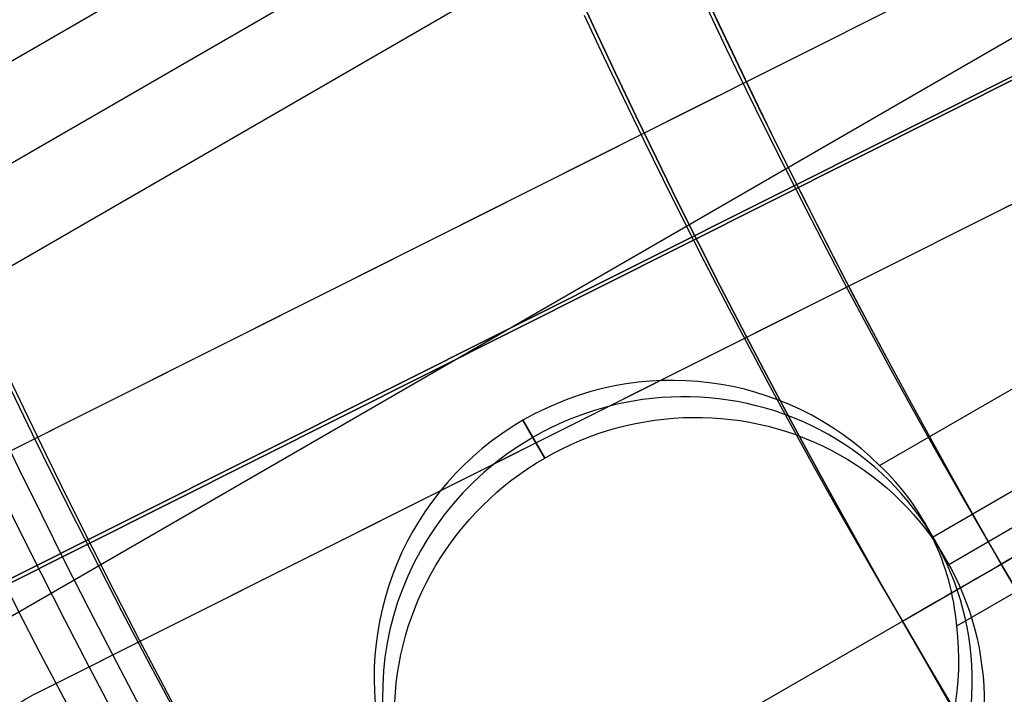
# Model space of a CAD drawing. Extents: x 19329 to 20306, y -2029 to -1182.
# Tile 6 of 66: x 19754 to 19762, y -1745 to -1739. Entities that reach past the tile are written whole.
import ezdxf

# ---------------------------------------------------------------- set-up
doc = ezdxf.new("R2010")
doc.units = 0
doc.layers.get('0').update_dxf_attribs({"linetype": 'CONTINUOUS'})
doc.layers.add('COLOR', color=7, linetype='CONTINUOUS')
doc.layers.add('LUZ', color=7, linetype='CONTINUOUS')

msp = doc.modelspace()

# ---------------------------------------------------------------- linework, layer by layer
for p, q in [((19354.72479729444, -1969.71065360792, 66.66069121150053), (19765.67689361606, -1732.447350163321, 66.66069121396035)), ((19765.96805644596, -1733.176012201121, 66.23774772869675), (19355.11310791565, -1970.383227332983, 66.23774772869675)), ((19355.50141854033, -1971.055801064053, 65.81480424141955), (19766.27070152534, -1733.898044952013, 65.8148042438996)), ((19767.40544599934, -1736.313754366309, 65.44447096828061), (19356.83113751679, -1973.358941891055, 65.44447096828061)), ((19756.11443405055, -1747.381545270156, 89.05580518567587), (19774.30680599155, -1736.878174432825, 103.0887206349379)), ((19756.3499364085, -1747.2455779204, 88.12500292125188), (19772.67297601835, -1737.821466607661, 88.12500292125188)), ((19761.29392167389, -1742.913098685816, 65.07413773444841), (19768.65148036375, -1738.665210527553, 65.07413766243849)), ((19769.03639027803, -1739.339747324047, 64.6511942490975), (19761.75686462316, -1743.542583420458, 64.6511942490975)), ((19761.89902807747, -1743.778710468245, 66.39653490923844), (19769.17397428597, -1739.578518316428, 66.39653490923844)), ((19761.9694862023, -1744.316591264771, 64.22825076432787), (19769.43252331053, -1740.007804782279, 64.22825076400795)), ((19758.35970768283, -1742.847693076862, 66.99123865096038), (19758.16903237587, -1742.517433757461, 65.3394276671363)), ((19758.16903237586, -1742.51743375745, 65.33942766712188), (19758.35970768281, -1742.847693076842, 66.99123865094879)), ((19761.68506034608, -1743.407372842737, 64.73446412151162), (19761.87805481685, -1743.741649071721, 66.40636590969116)), ((19761.49365563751, -1744.275850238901, 259.6250029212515), (19762.35968104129, -1743.7758502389, 259.6250029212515)), ((19762.35968104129, -1743.775850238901, 231.7412435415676), (19762.35968104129, -1743.7758502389, 259.6250029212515)), ((19761.49365563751, -1744.2758502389, 231.7412435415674), (19761.49365563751, -1744.275850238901, 259.6250029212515))]:
    msp.add_line(p, q)
at = {"extrusion": (0.112475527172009, -0.1948133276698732, 0.974370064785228)}
msp.add_lwpolyline([(16271.95022872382, -11021.71690810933), (16271.42915910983, -11022.02169929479), (16270.91003944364, -11022.33134958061), (16270.39293299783, -11022.64584116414), (16269.87790287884, -11022.96515510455), (16269.36501200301, -11023.28927132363), (16268.85432307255, -11023.61816860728), (16268.34589855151, -11023.95182460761), (16267.83980064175, -11024.29021584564), (16267.33609125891, -11024.63331771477), (16266.83483200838, -11024.98110448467), (16266.33608416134, -11025.33354930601), (16265.83990863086, -11025.69062421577), (16265.34636594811, -11026.05230014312), (16264.85551623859, -11026.41854691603), (16264.3674191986, -11026.78933326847), (16263.88213407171, -11027.16462684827), (16263.39971962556, -11027.5443942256), (16262.92023412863, -11027.92860090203), (16262.44373532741, -11028.31721132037), (16261.97028042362, -11028.71018887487), (16261.49992605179, -11029.10749592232), (16261.03272825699, -11029.50909379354), (16260.5687424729, -11029.91494280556), (16260.10802350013, -11030.32500227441), (16259.65062548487, -11030.73923052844), (16259.1966018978, -11031.15758492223), (16258.74600551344, -11031.58002185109), (16258.29888838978, -11032.00649676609), (16257.8553018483, -11032.43696418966), (16257.41529645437, -11032.87137773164), (16256.9789219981, -11033.30969010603), (16256.54622747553, -11033.75185314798), (16256.11726107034, -11034.19781783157), (16255.69207013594, -11034.64753428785), (16255.27070117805, -11035.10095182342), (16254.85319983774, -11035.55801893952), (16254.43961087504, -11036.01868335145), (16254.0299781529, -11036.48289200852), (16253.6243446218, -11036.9505911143), (16253.22275230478, -11037.42172614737), (16252.82524228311, -11037.89624188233), (16252.43185468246, -11038.37408241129), (16252.04262865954, -11038.85519116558), (16251.65760238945, -11039.33951093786), (16251.2768130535, -11039.82698390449), (16250.90029682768, -11040.31755164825), (16250.52808887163, -11040.81115518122), (16250.1602233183, -11041.30773496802), (16249.79673326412, -11041.80723094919), (16249.43765075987, -11042.30958256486), (16249.0830068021, -11042.81472877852), (16248.73283132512, -11043.32260810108), (16248.38715319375, -11043.83315861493), (16248.04600019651, -11044.34631799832), (16247.70939903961, -11044.86202354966), (16247.37737534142, -11045.38021221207), (16247.04995362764, -11045.90082059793), (16246.72715732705, -11046.42378501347), (16246.40900876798, -11046.94904148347), (16246.09552917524, -11047.47652577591), (16245.78673866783, -11048.00617342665), (16245.48265625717, -11048.53791976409), (16245.18329984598, -11049.07169993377), (16244.88868622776, -11049.60744892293), (16244.59883108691, -11050.14510158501), (16244.31374899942, -11050.68459266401), (16244.03345343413, -11051.22585681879), (16243.75795675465, -11051.76882864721), (16243.4872702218, -11052.31344271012), (16243.22140399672, -11052.85963355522), (16242.96036714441, -11053.40733574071), (16242.70416763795, -11053.95648385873), (16242.45281236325, -11054.50701255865), (16242.20630712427, -11055.05885657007), (16241.96465664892, -11055.61195072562), (16241.72786459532, -11056.16622998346), (16241.49593355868, -11056.72162944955), (16241.26886507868, -11057.27808439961), (16241.04665964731, -11057.83553030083), (16240.8293167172, -11058.39390283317), (16240.61683471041, -11058.95313791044), (16240.40921102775, -11059.51317170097), (16240.20644205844, -11060.07394064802), (16240.00852319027, -11060.63538148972), (16239.81544882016, -11061.19743127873), (16239.62721236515, -11061.76002740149), (16239.44380627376, -11062.32310759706), (16239.26522203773, -11062.88660997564), (16239.09145020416, -11063.45047303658), (16238.92248038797, -11064.0146356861), (16238.75830128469, -11064.57903725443), (16238.59890068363, -11065.14361751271), (16238.44426548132, -11065.70831668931), (16238.29438169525, -11066.27307548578), (16238.1492344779, -11066.83783509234), (16238.00880813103, -11067.40253720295), (16237.87308612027, -11067.96712402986), (16237.74205108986, -11068.53153831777), (16237.61568487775, -11069.09572335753), (16237.49396853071, -11069.6596229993), (16237.3768823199, -11070.22318166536), (16237.26440575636, -11070.78634436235), (16237.15651760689, -11071.3490566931), (16237.05319590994, -11071.91126486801), (16236.95441799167, -11072.4729157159), (16236.86016048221, -11073.03395669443), (16236.77039933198, -11073.59433590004), (16236.68510982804, -11074.15400207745), (16236.60426661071, -11074.71290462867), (16236.52784369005, -11075.27099362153), (16236.45581446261, -11075.82821979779), (16236.38815172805, -11076.38453458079), (16236.32482770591, -11076.93989008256), (16236.26581405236, -11077.49423911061), (16236.21108187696, -11078.04753517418), (16236.16060175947, -11078.59973249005), (16236.11434376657, -11079.150785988), (16236.07227746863, -11079.70065131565), (16236.03437195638, -11080.24928484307), (16236.00059585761, -11080.79664366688), (16235.97091735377, -11081.34268561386), (16235.9453041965, -11081.88736924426), (16235.92372372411, -11082.43065385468), (16235.90614287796, -11082.97249948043), (16235.89252821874, -11083.51286689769), (16235.88284594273, -11084.05171762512), (16235.87706189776, -11084.58901392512), (16235.8751415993, -11085.12471880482)], dxfattribs=at)
at = {"extrusion": (0.1124755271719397, -0.194813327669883, 0.974370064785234)}
msp.add_lwpolyline([(16235.87514160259, -11083.84582885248), (16235.87694081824, -11083.32728793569), (16235.88235946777, -11082.807254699), (16235.89142884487, -11082.28576266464), (16235.90417995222, -11081.76284600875), (16235.92064348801, -11081.23853956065), (16235.94084983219, -11080.71287880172), (16235.96482903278, -11080.1858998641), (16235.99261079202, -11079.65763952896), (16236.02422445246, -11079.1281352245), (16236.05969898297, -11078.5974250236), (16236.0990629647, -11078.06554764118), (16236.142344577, -11077.5325424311), (16236.18957158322, -11076.99844938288), (16236.24077131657, -11076.46330911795), (16236.2959706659, -11075.92716288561), (16236.35519606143, -11075.39005255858), (16236.41847346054, -11074.85202062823), (16236.48582833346, -11074.31311019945), (16236.55728564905, -11073.77336498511), (16236.63286986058, -11073.23282930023), (16236.71260489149, -11072.69154805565), (16236.79651412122, -11072.14956675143), (16236.88462037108, -11071.60693146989), (16236.97694589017, -11071.06368886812), (16237.07351234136, -11070.51988617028), (16237.17434078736, -11069.97557115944), (16237.27945167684, -11069.430792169), (16237.38886483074, -11068.8855980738), (16237.50259942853, -11068.3400382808), (16237.62067399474, -11067.79416271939), (16237.74310638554, -11067.2480218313), (16237.86991377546, -11066.70166656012), (16238.00111264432, -11066.15514834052), (16238.13671876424, -11065.60851908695), (16238.27674718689, -11065.06183118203), (16238.42121223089, -11064.51513746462), (16238.57012746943, -11063.96849121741), (16238.72350571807, -11063.42194615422), (16238.88135902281, -11062.87555640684), (16239.04369864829, -11062.32937651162), (16239.21053506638, -11061.78346139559), (16239.38187794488, -11061.23786636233), (16239.55773613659, -11060.69264707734), (16239.73811766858, -11060.14785955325), (16239.9230297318, -11059.60356013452), (16240.11247867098, -11059.05980548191), (16240.3064699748, -11058.51665255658), (16240.50500826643, -11057.97415860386), (16240.70809729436, -11057.43238113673), (16240.91573992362, -11056.89137791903), (16241.1279381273, -11056.35120694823), (16241.34469297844, -11055.81192643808), (16241.56600464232, -11055.27359480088), (16241.79187236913, -11054.73627062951), (16242.02229448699, -11054.20001267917), (16242.25726839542, -11053.6648798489), (16242.49679055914, -11053.13093116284), (16242.74085650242, -11052.59822575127), (16242.9894608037, -11052.06682283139), (16243.24259709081, -11051.53678168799), (16243.50025803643, -11051.00816165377), (16243.76243535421, -11050.48102208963), (16244.02911979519, -11049.95542236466), (16244.30030114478, -11049.43142183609), (16244.57596822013, -11048.90907982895), (16244.85610886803, -11048.38845561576), (16245.14070996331, -11047.86960839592), (16245.42975740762, -11047.35259727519), (16245.72323612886, -11046.83748124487), (16246.02113008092, -11046.32431916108), (16246.32342224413, -11045.81316972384), (16246.63009462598, -11045.30409145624), (16246.94112826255, -11044.79714268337), (16247.25650322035, -11044.29238151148), (16247.57619859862, -11043.78986580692), (16247.90019253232, -11043.28965317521), (16248.22846219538, -11042.79180094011), (16248.56098380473, -11042.29636612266), (16248.8977326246, -11041.80340542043), (16249.23868297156, -11041.31297518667), (16249.58380821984, -11040.82513140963), (16249.93308080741, -11040.33992969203), (16250.28647224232, -11039.85742523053), (16250.64395310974, -11039.37767279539), (16251.00549307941, -11038.90072671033), (16251.37106091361, -11038.42664083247), (16251.74062447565, -11037.95546853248), (16252.11415073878, -11037.48726267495), (16252.4916057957, -11037.02207559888), (16252.87295486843, -11036.55995909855), (16253.25816231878, -11036.10096440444), (16253.64719165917, -11035.64514216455), (16254.040005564, -11035.19254242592), (16254.43656588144, -11034.74321461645), (16254.83683364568, -11034.29720752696), (16255.24076908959, -11033.85456929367), (16255.64833165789, -11033.41534738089), (16256.05948002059, -11032.97958856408), (16256.47417208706, -11032.54733891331), (16256.89236502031, -11032.118643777), (16257.31401525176, -11031.69354776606), (16257.73907849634, -11031.27209473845), (16258.16750976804, -11030.85432778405), (16258.59926339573, -11030.44028921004), (16259.0342930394, -11030.03002052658), (16259.47255170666, -11029.62356243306), (16259.91399176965, -11029.22095480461), (16260.35856498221, -11028.82223667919), (16260.80622249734, -11028.42744624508), (16261.25691488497, -11028.03662082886), (16261.71059215, -11027.64979688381), (16262.16720375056, -11027.26700997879), (16262.62669861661, -11026.88829478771), (16263.08902516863, -11026.51368507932), (16263.55413133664, -11026.14321370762), (16264.02196457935, -11025.77691260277), (16264.49247190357, -11025.41481276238), (16264.96559988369, -11025.05694424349), (16265.44129468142, -11024.70333615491), (16265.91950206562, -11024.3540166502), (16266.40016743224, -11024.00901292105), (16266.88323582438, -11023.66835119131), (16267.36865195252, -11023.3320567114), (16267.85636021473, -11023.00015375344), (16268.34630471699, -11022.67266560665), (16268.83842929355, -11022.34961457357), (16269.33267752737, -11022.03102196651), (16269.82899277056, -11021.71690810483)], dxfattribs=at)
at = {"extrusion": (0.1124755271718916, -0.1948133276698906, 0.974370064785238)}
msp.add_lwpolyline([(16233.57514160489, -11085.12471879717), (16233.5769343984, -11084.5987802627), (16233.58233334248, -11084.07135407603), (16233.59136908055, -11083.54247303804), (16233.6040719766, -11083.01217057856), (16233.62047210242, -11082.48048075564), (16233.64059922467, -11081.94743825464), (16233.66448279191, -11081.41307838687), (16233.69215192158, -11080.87743708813), (16233.72363538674, -11080.34055091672), (16233.75896160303, -11079.80245705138), (16233.79815861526, -11079.26319328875), (16233.84125408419, -11078.72279804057), (16233.88827527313, -11078.18131033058), (16233.93924903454, -11077.6387697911), (16233.99420179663, -11077.0952166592), (16234.05315954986, -11076.55069177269), (16234.11614783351, -11076.0052365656), (16234.18319172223, -11075.45889306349), (16234.25431581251, -11074.91170387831), (16234.32954420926, -11074.36371220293), (16234.40890051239, -11073.81496180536), (16234.49240780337, -11073.26549702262), (16234.58008863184, -11072.71536275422), (16234.67196500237, -11072.16460445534), (16234.76805836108, -11071.61326812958), (16234.86838958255, -11071.06140032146), (16234.97297895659, -11070.50904810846), (16235.08184617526, -11069.9562590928), (16235.19501031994, -11069.40308139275), (16235.31248984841, -11068.8495636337), (16235.43430258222, -11068.29575493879), (16235.560465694, -11067.74170491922), (16235.69099569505, -11067.18746366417), (16235.82590842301, -11066.63308173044), (16235.96521902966, -11066.07861013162), (16236.10894196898, -11065.52410032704), (16236.25709098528, -11064.96960421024), (16236.40967910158, -11064.41517409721), (16236.56671860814, -11063.86086271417), (16236.7282210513, -11063.30672318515), (16236.8941972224, -11062.75280901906), (16237.06465714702, -11062.1991740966), (16237.23961007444, -11061.64587265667), (16237.41906446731, -11061.09295928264), (16237.60302799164, -11060.5404888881), (16237.79150750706, -11059.98851670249), (16237.98450905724, -11059.43709825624), (16238.18203786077, -11058.88628936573), (16238.38409830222, -11058.33614611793), (16238.59069392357, -11057.78672485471), (16238.80182741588, -11057.23808215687), (16239.01750061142, -11056.69027482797), (16239.237714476, -11056.14335987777), (16239.46246910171, -11055.59739450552), (16239.69176370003, -11055.05243608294), (16239.92559659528, -11054.50854213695), (16240.16396521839, -11053.9657703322), (16240.40686610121, -11053.42417845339), (16240.65429487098, -11052.88382438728), (16240.90624624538, -11052.3447661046), (16241.16271402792, -11051.80706164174), (16241.42369110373, -11051.27076908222), (16241.68916943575, -11050.735946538), (16241.95914006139, -11050.20265213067), (16242.2335930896, -11049.67094397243), (16242.51251769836, -11049.14088014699), (16242.79590213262, -11048.61251869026), (16243.0837337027, -11048.08591757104), (16243.37599878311, -11047.56113467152), (16243.67268281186, -11047.03822776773), (16243.9737702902, -11046.51725450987), (16244.27924478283, -11045.99827240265), (16244.5890889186, -11045.48133878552), (16244.90328439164, -11044.96651081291), (16245.22181196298, -11044.45384543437), (16245.54465146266, -11043.94339937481), (16245.87178179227, -11043.43522911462), (16246.20318092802, -11042.92939086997), (16246.53882592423, -11042.42594057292), (16246.87869291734, -11041.92493385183), (16247.2227571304, -11041.42642601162), (16247.57099287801, -11040.93047201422), (16247.92337357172, -11040.43712645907), (16248.27987172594, -11039.94644356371), (16248.64045896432, -11039.45847714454), (16249.0051060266, -11038.97328059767), (16249.37378277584, -11038.49090687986), (16249.7464582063, -11038.01140848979), (16250.12310045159, -11037.53483744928), (16250.50367679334, -11037.06124528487), (16250.88815367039, -11036.59068300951), (16251.27649668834, -11036.12320110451), (16251.66867062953, -11035.65884950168), (16252.06463946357, -11035.19767756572), (16252.46436635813, -11034.73973407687), (16252.86781369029, -11034.28506721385), (16253.27494305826, -11033.83372453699), (16253.68571529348, -11033.38575297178), (16254.10009047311, -11032.94119879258), (16254.51802793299, -11032.50010760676), (16254.93948628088, -11032.0625243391), (16255.36442341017, -11031.62849321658), (16255.79279651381, -11031.1980577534), (16256.2245620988, -11030.77126073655), (16256.65967600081, -11030.34814421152), (16257.09809339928, -11029.92874946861), (16257.53976883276, -11029.51311702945), (16257.98465621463, -11029.10128663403), (16258.43270884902, -11028.69329722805), (16258.88387944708, -11028.28918695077), (16259.33812014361, -11027.88899312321), (16259.79538251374, -11027.49275223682), (16260.25561759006, -11027.10049994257), (16260.71877587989, -11026.71227104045), (16261.1848073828, -11026.32809946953), (16261.65366160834, -11025.94801829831), (16262.12528759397, -11025.57205971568), (16262.59963392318, -11025.20025502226), (16263.07664874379, -11024.83263462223), (16263.55627978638, -11024.46922801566), (16264.0384743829, -11024.11006379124), (16264.5231794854, -11023.75516961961), (16265.01034168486, -11023.40457224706), (16265.49990723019, -11023.0582974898), (16265.99182204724, -11022.71637022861), (16266.48603175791, -11022.37881440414), (16266.98248169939, -11022.04565301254), (16267.48111694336, -11021.71690810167)], dxfattribs=at)
at = {"extrusion": (0.11247552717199, -0.1948133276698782, 0.9743700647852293)}
msp.add_lwpolyline([(16265.5891828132, -11021.71690810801), (16265.11376798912, -11022.05202577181), (16264.64060452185, -11022.39121705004), (16264.16974156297, -11022.7344585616), (16263.70122796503, -11023.08172610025), (16263.23511226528, -11023.43299463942), (16262.77144266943, -11023.78823833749), (16262.3102670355, -11024.14743054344), (16261.85163285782, -11024.51054380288), (16261.3955872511, -11024.87754986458), (16260.94217693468, -11025.24841968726), (16260.49144821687, -11025.62312344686), (16260.04344697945, -11026.00163054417), (16259.59821866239, -11026.38390961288), (16259.15580824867, -11026.76992852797), (16258.71626024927, -11027.15965441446), (16258.27961868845, -11027.55305365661), (16257.84592708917, -11027.95009190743), (16257.41522845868, -11028.35073409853), (16256.98756527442, -11028.75494445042), (16256.5629794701, -11029.16268648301), (16256.14151242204, -11029.57392302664), (16255.72320493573, -11029.98861623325), (16255.30809723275, -11030.40672758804), (16254.89622893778, -11030.82821792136), (16254.4876390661, -11031.25304742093), (16254.08236601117, -11031.68117564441), (16253.68044753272, -11032.11256153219), (16253.28192074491, -11032.54716342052), (16252.88682210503, -11032.98493905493), (16252.49518740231, -11033.42584560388), (16252.10705174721, -11033.86983967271), (16251.72244956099, -11034.31687731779), (16251.34141456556, -11034.76691406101), (16250.96397977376, -11035.21990490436), (16250.59017747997, -11035.67580434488), (16250.22003925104, -11036.13456638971), (16249.85359591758, -11036.59614457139), (16249.49087756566, -11037.0604919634), (16249.13191352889, -11037.52756119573), (16248.77673238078, -11037.9973044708), (16248.4253619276, -11038.46967357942), (16248.07782920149, -11038.94461991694), (16247.73416045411, -11039.42209449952), (16247.39438115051, -11039.90204798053), (16247.05851596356, -11040.38443066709), (16246.72658876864, -11040.86919253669), (16246.39862263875, -11041.35628325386), (16246.07463984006, -11041.84565218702), (16245.75466182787, -11042.33724842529), (16245.43870924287, -11042.83102079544), (16245.12680190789, -11043.32691787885), (16244.81895882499, -11043.82488802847), (16244.51519817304, -11044.32487938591), (16244.21553730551, -11044.8268398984), (16243.91999274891, -11045.33071733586), (16243.62858020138, -11045.83645930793), (16243.34131453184, -11046.34401328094), (16243.05820977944, -11046.85332659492), (16242.77927915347, -11047.36434648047), (16242.50453503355, -11047.87702007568), (16242.23398897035, -11048.39129444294), (16241.96765168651, -11048.90711658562), (16241.70553307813, -11049.42443346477), (16241.44764221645, -11049.94319201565), (16241.19398735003, -11050.46333916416), (16240.94457590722, -11050.98482184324), (16240.69941449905, -11051.50758700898), (16240.45850892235, -11052.03158165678), (16240.22186416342, -11052.55675283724), (16239.98948440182, -11053.08304767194), (16239.76137301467, -11053.61041336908), (16239.53753258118, -11054.13879723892), (16239.31796488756, -11054.66814670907), (16239.10267093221, -11055.19840933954), (16238.89165093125, -11055.72953283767), (16238.68490432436, -11056.26146507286), (16238.48242978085, -11056.79415409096), (16238.28422520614, -11057.32754812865), (16238.09028774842, -11057.86159562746), (16237.90061380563, -11058.39624524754), (16237.71519903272, -11058.93144588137), (16237.53403834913, -11059.467146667), (16237.35712594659, -11060.00329700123), (16237.18445529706, -11060.53984655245), (16237.01601916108, -11061.07674527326), (16236.85180959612, -11061.61394341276), (16236.69181796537, -11062.1513915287), (16236.53603494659, -11062.68904049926), (16236.38445054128, -11063.22684153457), (16236.23705408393, -11063.76474618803), (16236.09383425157, -11064.30270636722), (16235.95477907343, -11064.84067434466), (16235.8198759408, -11065.37860276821), (16235.68911161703, -11065.91644467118), (16235.56247224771, -11066.45415348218), (16235.439943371, -11066.99168303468), (16235.32150992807, -11067.52898757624), (16235.20715627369, -11068.06602177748), (16235.09686618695, -11068.60274074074), (16234.99062288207, -11069.13910000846), (16234.88840901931, -11069.67505557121), (16234.79020671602, -11070.21056387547), (16234.69599755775, -11070.74558183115), (16234.60576260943, -11071.28006681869), (16234.51948242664, -11071.81397669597), (16234.43713706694, -11072.3472698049), (16234.35870610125, -11072.87990497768), (16234.28416862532, -11073.41184154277), (16234.21350327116, -11073.94303933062), (16234.14668821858, -11074.47345867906), (16234.08370120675, -11075.00306043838), (16234.02451954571, -11075.53180597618), (16233.96912012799, -11076.05965718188), (16233.91747944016, -11076.58657647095), (16233.86957357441, -11077.11252678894), (16233.82537824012, -11077.63747161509), (16233.78486877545, -11078.16137496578), (16233.7480201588, -11078.68420139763), (16233.71480702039, -11079.2059160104), (16233.68520365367, -11079.72648444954), (16233.6591840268, -11080.24587290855), (16233.63672179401, -11080.76404813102), (16233.61779030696, -11081.28097741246), (16233.60236262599, -11081.79662860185), (16233.59041153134, -11082.31097010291), (16233.58190953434, -11082.82397087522), (16233.57682888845, -11083.335600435), (16233.57514160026, -11083.84582885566)], dxfattribs=at)
for points in [[(19752.08818529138, -1738.660577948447), (19752.25459300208, -1739.062909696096), (19752.4236032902, -1739.464197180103), (19752.59521588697, -1739.864424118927), (19752.76943052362, -1740.263574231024), (19752.94624693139, -1740.661631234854), (19753.12566484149, -1741.058578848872), (19753.30768398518, -1741.454400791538), (19753.49230409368, -1741.849080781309), (19753.67952489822, -1742.242602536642), (19753.86934613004, -1742.634949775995), (19754.06176752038, -1743.026106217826), (19754.25678880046, -1743.416055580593), (19754.45440970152, -1743.804781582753), (19754.65462995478, -1744.192267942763), (19754.8574492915, -1744.578498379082), (19755.06286744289, -1744.963456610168), (19755.27088414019, -1745.347126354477), (19755.48149911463, -1745.729491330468), (19755.69471209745, -1746.110535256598), (19755.91052281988, -1746.490241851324), (19756.12893101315, -1746.868594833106), (19756.3499364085, -1747.2455779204)], [(19759.78158867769, -1738.907250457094), (19759.95049512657, -1739.262277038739), (19760.12174762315, -1739.616243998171), (19760.29534592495, -1739.969136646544), (19760.47128978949, -1740.320940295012), (19760.6495789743, -1740.67164025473), (19760.83021323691, -1741.021221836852), (19761.01319233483, -1741.369670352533), (19761.1985160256, -1741.716971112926), (19761.38618406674, -1742.063109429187), (19761.57619621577, -1742.408070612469), (19761.76855223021, -1742.751839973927), (19761.9632518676, -1743.094402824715), (19762.16029488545, -1743.435744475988), (19762.35968104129, -1743.775850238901)], [(19751.34452555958, -1738.964900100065), (19751.51281692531, -1739.371786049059), (19751.68374032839, -1739.777615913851), (19751.85729549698, -1740.182373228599), (19752.0334821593, -1740.586041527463), (19752.21230004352, -1740.988604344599), (19752.39374887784, -1741.390045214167), (19752.57782839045, -1741.790347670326), (19752.76453830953, -1742.189495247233), (19752.95387836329, -1742.587471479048), (19753.14584827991, -1742.984259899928), (19753.34044778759, -1743.379844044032), (19753.5376766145, -1743.774207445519), (19753.73753448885, -1744.167333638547), (19753.94002113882, -1744.559206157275), (19754.14513629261, -1744.94980853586), (19754.3528796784, -1745.339124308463), (19754.5632510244, -1745.72713700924), (19754.77625005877, -1746.113830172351), (19754.99187650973, -1746.499187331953), (19755.21013010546, -1746.883192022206), (19755.43101057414, -1747.265827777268), (19755.65451764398, -1747.647078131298)], [(19758.70611791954, -1738.969543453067), (19758.87528058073, -1739.331178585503), (19759.04682619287, -1739.691752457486), (19759.22075450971, -1740.05125015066), (19759.39706528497, -1740.409656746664), (19759.5757582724, -1740.766957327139), (19759.75683322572, -1741.123136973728), (19759.94028989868, -1741.47818076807), (19760.12612804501, -1741.832073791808), (19760.31434741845, -1742.184801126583), (19760.50494777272, -1742.536347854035), (19760.69792886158, -1742.886699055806), (19760.89329043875, -1743.235839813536), (19761.09103225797, -1743.583755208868), (19761.29115407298, -1743.930430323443), (19761.49365563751, -1744.2758502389)], [(19762.35968104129, -1743.775850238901), (19762.55452819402, -1744.118576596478), (19762.75161722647, -1744.459891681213), (19762.95093553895, -1744.799787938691), (19763.1524705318, -1745.138257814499), (19763.35620960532, -1745.475293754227), (19763.56214015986, -1745.810888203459), (19763.77024959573, -1746.145033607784), (19763.98052531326, -1746.477722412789), (19764.19295471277, -1746.808947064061), (19764.40752519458, -1747.138700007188), (19764.62422415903, -1747.466973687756), (19764.84303900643, -1747.793760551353), (19765.06395713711, -1748.119053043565), (19765.2869659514, -1748.442843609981), (19765.51205284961, -1748.765124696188), (19765.73920523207, -1749.085888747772), (19765.96841049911, -1749.405128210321), (19766.19965605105, -1749.722835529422), (19766.43292928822, -1750.039003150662), (19766.66821761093, -1750.353623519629), (19766.90550841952, -1750.66668908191), (19767.14478911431, -1750.978192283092), (19767.38604709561, -1751.288125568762)], [(19761.49365563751, -1744.2758502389), (19761.691547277, -1744.623931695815), (19761.89171582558, -1744.970579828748), (19762.09414848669, -1745.315786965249), (19762.2988324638, -1745.659545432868), (19762.50575496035, -1746.001847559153), (19762.7149031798, -1746.342685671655), (19762.92626432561, -1746.682052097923), (19763.13982560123, -1747.019939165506), (19763.3555742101, -1747.356339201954), (19763.5734973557, -1747.691244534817), (19763.79358224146, -1748.024647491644), (19764.01581607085, -1748.356540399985), (19764.24018604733, -1748.686915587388), (19764.46667937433, -1749.015765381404), (19764.69528325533, -1749.343082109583), (19764.92598489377, -1749.668858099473), (19765.15877149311, -1749.993085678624), (19765.3936302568, -1750.315757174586), (19765.63054838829, -1750.636864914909), (19765.86951309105, -1750.956401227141), (19766.11051156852, -1751.274358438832)]]:
    msp.add_lwpolyline(points)
at = {"extrusion": (0, 0, -1)}
for centre, radius, start, end in [((-19817.78530688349, -1711.7758502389, -89.37470231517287), 70.9424557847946, 329.9999999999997, 149.9999999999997), ((-19817.78530688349, -1711.7758502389, -46.50000292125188), 70.9424557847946, 329.9999999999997, 149.9999999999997), ((-19817.78530688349, -1711.7758502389, -259.6250029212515), 65.00000000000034, 330.0000000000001, 150.0000000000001), ((-19817.78530688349, -1711.7758502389, -259.6250029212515), 64, 329.9999999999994, 149.9999999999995), ((-19817.78530688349, -1711.7758502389, -89.37470231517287), 70.94245578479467, 149.9999999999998, 329.9999999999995), ((-19817.78530688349, -1711.7758502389, -46.50000292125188), 70.94245578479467, 149.9999999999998, 329.9999999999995), ((-19817.78530688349, -1711.7758502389, -259.6250029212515), 65.00000000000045, 150.0000000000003, 329.9999999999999), ((-19817.78530688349, -1711.7758502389, -259.6250029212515), 64, 149.9999999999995, 329.9999999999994)]:
    msp.add_arc(centre, radius, start, end, dxfattribs=at)
for centre, radius, start, end in [((19817.78530688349, -1711.7758502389, 89.37470231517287), 73.2424557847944, 30.00000000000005, 210.0000000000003), ((19817.78530692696, -1711.775850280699, 88.63012703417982), 71.44457953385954, 30.00000004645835, 209.9999999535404), ((19817.78530688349, -1711.7758502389, 89.05580518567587), 71.21139006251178, 29.99999999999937, 209.9999999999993), ((19817.78530688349, -1711.7758502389, 245.6831232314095), 65.00000000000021, 29.99999999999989, 209.9999999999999), ((19817.78530688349, -1711.7758502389, 245.6831232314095), 64.00000000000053, 29.99999999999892, 209.9999999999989), ((19817.78530688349, -1711.775850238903, 211.3914713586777), 58.01326896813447, 30.00000000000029, 209.9999999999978), ((19817.78530688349, -1711.775850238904, 212.0545527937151), 57.26209357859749, 30.00000000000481, 209.9999999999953), ((19817.78530688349, -1711.7758502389, 89.37470231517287), 73.2424557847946, 210.0000000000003, 30.00000000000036), ((19817.78530686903, -1711.775850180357, 88.63012703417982), 71.44457953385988, 210.0000000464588, 29.9999999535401), ((19817.78530688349, -1711.775850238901, 89.05580518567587), 71.21139006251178, 209.999999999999, 29.99999999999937), ((19817.78530688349, -1711.7758502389, 245.6831232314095), 64.99999999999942, 209.9999999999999, 29.99999999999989), ((19817.78530688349, -1711.7758502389, 245.6831232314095), 63.99999999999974, 210.0000000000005, 30.00000000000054)]:
    msp.add_arc(centre, radius, start, end)
at = {"extrusion": (0.1124756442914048, -0.1948133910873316, 0.9743700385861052)}
msp.add_arc((16306.81406696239, -11084.17780770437, 2626.224437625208), 56.00000007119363, 154.672583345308, 205.4263646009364, dxfattribs=at)
at = {"extrusion": (-0.1124755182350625, 0.1948133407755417, -0.9743700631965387)}
msp.add_arc((-16306.81832116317, -11084.17216113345, -2627.135986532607), 56.00000007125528, 334.5735870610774, 25.32742621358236, dxfattribs=at)
at = {"extrusion": (0.5000000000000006, -0.8660254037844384, 3.632277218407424e-16)}
msp.add_arc((16274.94665561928, 231.741243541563, 11391.33402533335), 33.12905823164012, 179.9999999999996, 255.7959760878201, dxfattribs=at)
at = {"extrusion": (0.4999999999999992, -0.8660254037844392, -7.771561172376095e-16)}
msp.add_arc((16274.94665561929, 231.7412435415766, 11391.33402533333), 32.12905823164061, 180.0000000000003, 255.5754665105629, dxfattribs=at)
at = {"extrusion": (0.06896082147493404, -0.1194436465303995, 0.990443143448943)}
msp.add_arc((16239.8143838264, -11272.90378058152, 1635.387191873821), 2.601528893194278, 15.10761742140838, 89.92922027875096, dxfattribs=at)
at = {"extrusion": (0.1124755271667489, -0.1948133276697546, 0.9743700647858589)}
msp.add_arc((16239.81759764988, -11084.17318889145, 2626.210438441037), 2.599999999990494, 270.0000000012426, 90.00000000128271, dxfattribs=at)
at = {"extrusion": (-0.1124755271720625, 0.1948133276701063, -0.9743700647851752)}
msp.add_arc((-16239.81759742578, -11084.17318919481, -2627.136140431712), 2.600000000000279, 90, 270.0000000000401, dxfattribs=at)
at = {"extrusion": (0.06896082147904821, -0.119443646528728, 0.9904431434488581)}
msp.add_arc((16239.8208110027, -11272.90378109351, 1635.387191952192), 2.601528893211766, 90.07077972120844, 164.8923825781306, dxfattribs=at)
at = {"extrusion": (0.1124755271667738, -0.1948133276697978, 0.9743700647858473)}
msp.add_arc((16239.81759764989, -11084.17318889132, 2626.210438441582), 2.600000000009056, 90.00000000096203, 270.000000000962, dxfattribs=at)
at = {"extrusion": (-0.1124755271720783, 0.1948133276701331, -0.974370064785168)}
msp.add_arc((-16239.81759742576, -11084.17318919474, -2627.13614043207), 2.600000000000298, 269.9999999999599, 90.00000000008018, dxfattribs=at)
at = {"extrusion": (0.2391348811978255, -0.414193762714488, 0.8782129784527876)}
msp.add_arc((16239.6226091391, -9972.48006748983, 5504.66736102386), 2.795004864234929, 337.7387648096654, 14.71172454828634, dxfattribs=at)
at = {"extrusion": (0.06896082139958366, -0.1194436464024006, 0.9904431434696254)}
msp.add_arc((16239.81519567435, -11272.86770824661, 1634.763612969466), 2.599641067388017, 270.0529403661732, 337.0638580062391, dxfattribs=at)
at = {"layer": 'COLOR'}
for p, q in [((19752.52256264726, -1744.483268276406, 30.30000054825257), (19786.50305115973, -1727.453439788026, 30.30000054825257)), ((19761.49025081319, -1738.870440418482, 30.30000054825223), (19752.99337648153, -1743.128775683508, 30.30000054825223)), ((19761.49025081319, -1738.870440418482, 27.78400240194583), (19752.99337648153, -1743.128775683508, 23.73347168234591)), ((19763.16884555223, -1739.147724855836, 26.2000005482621), (19684.57779032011, -1778.534804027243, -11.26917579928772)), ((19759.8807419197, -1739.677069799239, 27.01673611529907), (19752.99337648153, -1743.128775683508, 27.01673611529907)), ((19753.88947040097, -1744.91679573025, 30.30000054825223), (19762.38634485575, -1740.658460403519, 30.30000054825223)), ((19753.88947040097, -1744.91679573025, 23.73347187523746), (19762.38634485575, -1740.658460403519, 27.7840026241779)), ((19762.38634485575, -1740.658460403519, 27.7840026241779), (19762.38634485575, -1740.658460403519, 30.30000054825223)), ((19757.24181364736, -1740.999608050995, 25.75873704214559), (19757.24181364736, -1740.999608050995, 30.30000054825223)), ((19753.88947040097, -1744.91679573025, 27.01673621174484), (19760.77683568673, -1741.465089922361, 27.01673621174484)), ((19758.13790762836, -1742.787628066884, 25.75873724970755), (19758.13790762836, -1742.787628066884, 30.30000054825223)), ((19753.88947040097, -1744.91679573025, 30.30000054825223), (19753.88947040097, -1744.91679573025, 23.73347187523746))]:
    msp.add_line(p, q, dxfattribs=at)
for points in [[(19762.4075972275, -1740.648157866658, 27.79406503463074), (19762.38634485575, -1740.658460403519, 27.7840026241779)], [(19753.88947040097, -1744.91679573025, 23.73347187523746), (19753.86816122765, -1744.927853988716, 23.72323916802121), (19753.84720217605, -1744.93934395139, 23.71305428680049), (19753.82659356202, -1744.951266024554, 23.70291723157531), (19753.80633570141, -1744.963620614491, 23.69282800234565), (19753.78642891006, -1744.976408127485, 23.68278659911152), (19753.76687350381, -1744.989628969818, 23.67279302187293), (19753.74766979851, -1745.003283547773, 23.66284727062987)]]:
    msp.add_polyline3d(points, dxfattribs=at)
at = {"layer": 'COLOR', "extrusion": (0, 0, -1)}
for centre, radius, start, end in [((-19817.78531401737, -1711.775867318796, 10.54089386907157), 152.392098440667, 333.3815781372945, 153.3815781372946), ((-19817.78531401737, -1711.775867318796, -18.68835025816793), 83.81579491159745, 333.3815781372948, 153.3815781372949), ((-19817.78531401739, -1711.775867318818, -26.2000005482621), 61.09154780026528, 333.3815781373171, 153.3815781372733), ((-19817.78531401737, -1711.775867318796, 10.54089386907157), 152.3920984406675, 153.3815781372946, 333.3815781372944), ((-19817.78531401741, -1711.77586731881, -22.44590218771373), 75.0000000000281, 333.3815781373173, 63.38157813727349), ((-19817.78531401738, -1711.775867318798, -43.50000292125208), 74.99999999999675, 243.3815781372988, 63.38157813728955), ((-19817.78531401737, -1711.775867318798, -32.97295255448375), 75.00000000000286, 243.3815781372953, 63.38157813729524), ((-19817.78531401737, -1711.775867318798, -33.39918206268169), 73.00000000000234, 243.3815781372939, 63.38157813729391), ((-19817.78531401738, -1711.775867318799, -43.50000292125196), 72.99999999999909, 243.3815781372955, 63.38157813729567), ((-19817.78531401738, -1711.775867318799, -43.50000292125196), 72.99999999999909, 243.3815781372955, 63.38157813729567), ((-19817.78531401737, -1711.775867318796, -18.68835025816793), 83.81579491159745, 153.3815781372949, 333.3815781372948), ((-19762.83439141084, -1741.552470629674, -30.30000054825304), 0.999999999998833, 63.38157813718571, 151.5477851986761)]:
    msp.add_arc(centre, radius, start, end, dxfattribs=at)
at = {"layer": 'COLOR'}
for centre, radius, start, end in [((19817.78531401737, -1711.775867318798, -35.79999945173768), 153, 26.61842186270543, 206.618421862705), ((19817.78531401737, -1711.775867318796, -11.46081713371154), 152.9999999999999, 26.61842186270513, 206.6184218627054), ((19817.78531401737, -1711.775867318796, -23.63040829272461), 153.0000000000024, 26.61842186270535, 206.6184218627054), ((19817.78531401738, -1711.775867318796, -10.90949982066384), 152.8342956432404, 26.61842186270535, 206.6184218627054), ((19817.78531401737, -1711.775867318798, -35.79999945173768), 150, 26.61842186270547, 206.618421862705), ((19817.78531401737, -1711.775867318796, -11.46081713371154), 153, 206.6184218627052, 26.6184218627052), ((19817.78531401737, -1711.775867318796, -35.79999945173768), 153, 206.6184218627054, 26.61842186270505), ((19817.78531401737, -1711.775867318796, -23.63040829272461), 152.9999999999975, 206.6184218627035, 26.61842186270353), ((19817.78531401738, -1711.775867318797, -10.90949982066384), 152.8342956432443, 206.6184218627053, 26.61842186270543), ((19817.78531401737, -1711.775867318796, -35.79999945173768), 150, 206.6184218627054, 26.61842186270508), ((19762.83439141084, -1741.552470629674, 29.04200158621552), 0.9999999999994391, 28.4522148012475, 116.6184218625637)]:
    msp.add_arc(centre, radius, start, end, dxfattribs=at)
at = {"layer": 'LUZ'}
for p, q in [((19683.89319719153, -1778.954294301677, -31.04999945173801), (19951.67743084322, -1644.597440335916, -31.04999945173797)), ((19951.67743084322, -1644.597440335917, -32.54999945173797), (19683.89319719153, -1778.954294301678, -32.549999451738))]:
    msp.add_line(p, q, dxfattribs=at)

doc.saveas('drawing.dxf')
